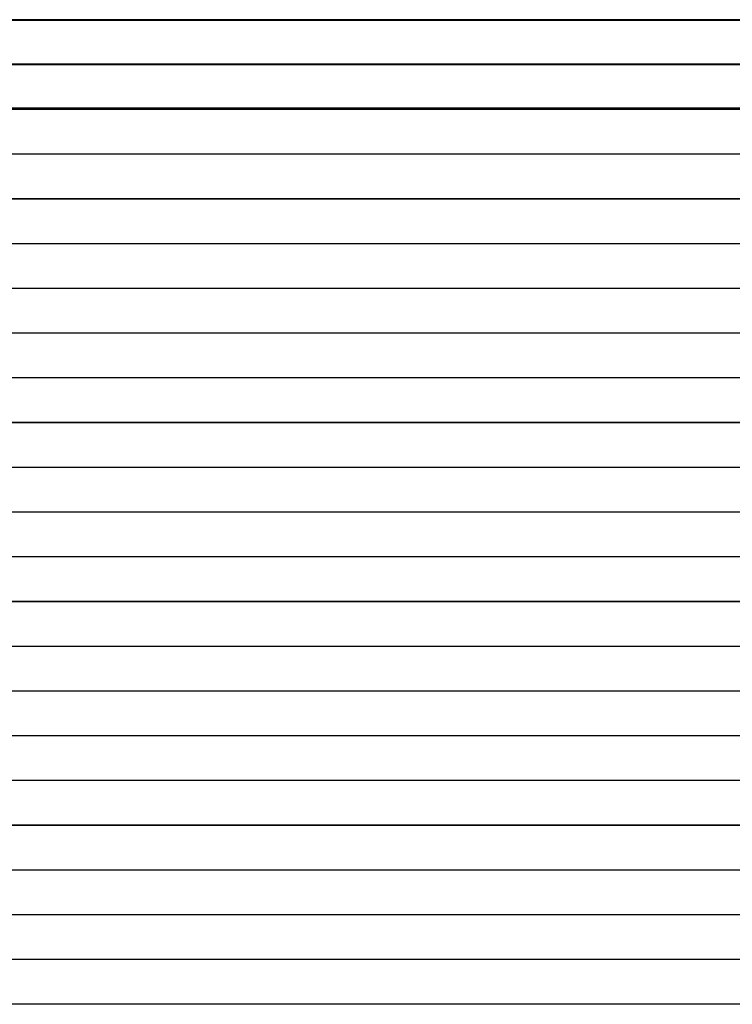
# Model space of a CAD drawing. Header units: millimetres. Extents: x -9 to 331, y -124 to 233.
# Tile 23 of 76: x 246 to 289, y -53 to 5. Entities that reach past the tile are written whole.
import ezdxf

# ---------------------------------------------------------------- set-up
doc = ezdxf.new("R2010")
doc.units = ezdxf.units.MM
doc.layers.add('Up Step Stool_Ferm Living', color=7, linetype='Continuous', true_color=0x000000)

msp = doc.modelspace()

# ---------------------------------------------------------------- linework, layer by layer
at = {"layer": 'Up Step Stool_Ferm Living'}
for p, q in [((-3.925, 5.253, 151.395), (326.056, 5.253, 151.395)), ((-3.925, 5.253, 151.395), (326.056, 5.253, 151.395)), ((-3.925, 5.25, 152.395), (326.056, 5.25, 152.395)), ((-3.925, 5.248, 153.395), (326.056, 5.248, 153.395)), ((-3.925, 5.248, 153.395), (326.056, 5.248, 153.395)), ((3.489, 5.272, 137.684), (318.65, 5.272, 137.684)), ((318.65, 5.272, 151.366), (3.489, 5.272, 151.366)), ((3.489, 5.272, 144.525), (318.65, 5.272, 144.525)), ((330.479, 2.583, 151.389), (-8.348, 2.583, 151.389)), ((330.479, 2.579, 153.389), (-8.348, 2.579, 153.389)), ((3.489, 2.628, 137.684), (318.65, 2.628, 137.684)), ((318.65, 2.628, 151.366), (3.489, 2.628, 151.366)), ((331.056, -0.086, 151.383), (-8.925, -0.086, 151.383)), ((331.056, -0.09, 153.383), (-8.925, -0.09, 153.383)), ((3.489, -0.015, 137.684), (318.65, -0.015, 137.684)), ((318.65, -0.015, 151.366), (3.489, -0.015, 151.366)), ((3.489, -0.015, 144.525), (318.65, -0.015, 144.525)), ((331.056, -2.755, 151.376), (-8.925, -2.755, 151.376)), ((331.056, -2.759, 153.376), (-8.925, -2.759, 153.376)), ((331.056, -5.424, 151.37), (-8.925, -5.424, 151.37)), ((331.056, -5.428, 153.37), (-8.925, -5.428, 153.37)), ((331.056, -8.093, 151.364), (-8.925, -8.093, 151.364)), ((331.056, -8.098, 153.364), (-8.925, -8.098, 153.364)), ((331.056, -10.762, 151.357), (-8.925, -10.762, 151.357)), ((331.056, -10.767, 153.357), (-8.925, -10.767, 153.357)), ((331.056, -13.431, 151.351), (-8.925, -13.431, 151.351)), ((331.056, -13.436, 153.351), (-8.925, -13.436, 153.351)), ((331.056, -16.1, 151.345), (-8.925, -16.1, 151.345)), ((331.056, -16.105, 153.345), (-8.925, -16.105, 153.345)), ((331.056, -18.769, 151.339), (-8.925, -18.769, 151.339)), ((331.056, -18.774, 153.339), (-8.925, -18.774, 153.339)), ((331.056, -21.438, 151.332), (-8.925, -21.438, 151.332)), ((331.056, -21.443, 153.332), (-8.925, -21.443, 153.332)), ((331.056, -24.107, 151.326), (-8.925, -24.107, 151.326)), ((331.056, -24.112, 153.326), (-8.925, -24.112, 153.326)), ((331.056, -26.776, 151.32), (-8.925, -26.776, 151.32)), ((331.056, -26.781, 153.32), (-8.925, -26.781, 153.32)), ((331.056, -29.445, 151.314), (-8.925, -29.445, 151.314)), ((331.056, -29.45, 153.314), (-8.925, -29.45, 153.314)), ((331.056, -32.115, 151.307), (-8.925, -32.115, 151.307)), ((331.056, -32.119, 153.307), (-8.925, -32.119, 153.307)), ((331.056, -34.784, 151.301), (-8.925, -34.784, 151.301)), ((331.056, -34.788, 153.301), (-8.925, -34.788, 153.301)), ((331.056, -37.453, 151.295), (-8.925, -37.453, 151.295)), ((331.056, -37.457, 153.295), (-8.925, -37.457, 153.295)), ((331.056, -40.122, 151.288), (-8.925, -40.122, 151.288)), ((331.056, -40.126, 153.288), (-8.925, -40.126, 153.288)), ((331.056, -42.791, 151.282), (-8.925, -42.791, 151.282)), ((331.056, -42.796, 153.282), (-8.925, -42.796, 153.282)), ((331.056, -45.46, 151.276), (-8.925, -45.46, 151.276)), ((331.056, -45.465, 153.276), (-8.925, -45.465, 153.276)), ((331.056, -48.129, 151.27), (-8.925, -48.129, 151.27)), ((331.056, -48.134, 153.27), (-8.925, -48.134, 153.27)), ((331.056, -50.798, 151.263), (-8.925, -50.798, 151.263)), ((331.056, -50.803, 153.263), (-8.925, -50.803, 153.263)), ((331.056, -53.467, 151.257), (-8.925, -53.467, 151.257)), ((331.056, -53.472, 153.257), (-8.925, -53.472, 153.257))]:
    msp.add_line(p, q, dxfattribs=at)

doc.saveas('drawing.dxf')
